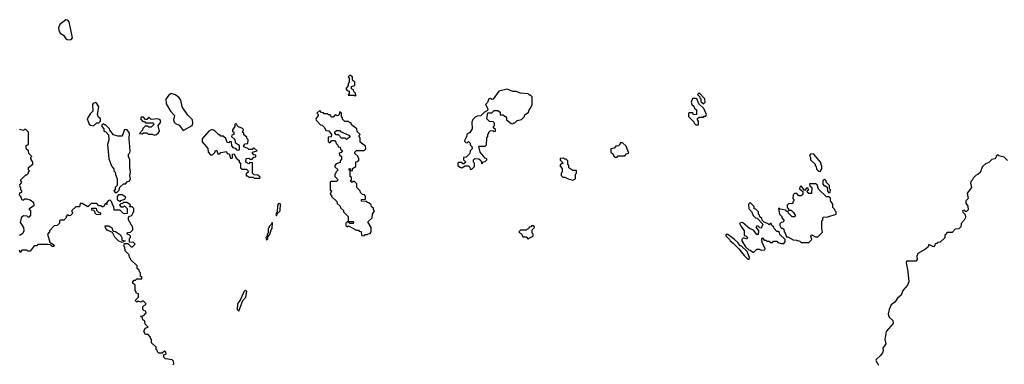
# Model space of a CAD drawing. Extents: x 2737958 to 2903317, y 894217 to 1030017.
# Tile 106 of 123: x 2852880 to 2861756, y 954650 to 957760. Entities that reach past the tile are written whole.
import ezdxf

# ---------------------------------------------------------------- set-up
doc = ezdxf.new("R2010")
doc.units = 0

msp = doc.modelspace()

# ---------------------------------------------------------------- linework, layer by layer
at = {"layer": '0CON05XD'}
for points in [[(2853315, 957577.5), (2853345, 957582.5), (2853356.7, 957595), (2853325, 957740), (2853315, 957756.7), (2853295, 957760), (2853242.5, 957715), (2853230, 957685), (2853233.3, 957665), (2853245, 957637.5), (2853275, 957620), (2853295, 957587.5), (2853315, 957577.5)], [(2855905, 957070), (2855910, 957075), (2855908.3, 957098.3), (2855891.7, 957111.7), (2855888.3, 957128.3), (2855870, 957135), (2855871.7, 957158.3), (2855900, 957165), (2855900, 957195), (2855880, 957215), (2855880, 957245), (2855855, 957260), (2855840, 957245), (2855850, 957235), (2855850, 957195), (2855840, 957185), (2855840, 957165), (2855820, 957135), (2855831.7, 957121.7), (2855850, 957115), (2855850, 957095), (2855840, 957080), (2855895, 957080), (2855905, 957070)], [(2856955, 956410), (2856980, 956435), (2856980, 956465), (2856970, 956475), (2856970, 956495), (2856981.7, 956508.3), (2857020, 956505), (2857038.3, 956488.3), (2857045, 956460), (2857061.7, 956478.3), (2857075, 956480), (2857090, 956495), (2857090, 956505), (2857075, 956510), (2857030, 956565), (2857020, 956615), (2857025, 956620), (2857075, 956620), (2857088.3, 956631.7), (2857090, 956695), (2857100, 956705), (2857100, 956725), (2857110, 956735), (2857110, 956745), (2857121.7, 956758.3), (2857145, 956760), (2857155, 956750), (2857170, 956755), (2857168.3, 956768.3), (2857150, 956785), (2857150, 956795), (2857160, 956805), (2857160, 956825), (2857147, 956837), (2857115, 956840), (2857090, 956865), (2857101.7, 956918.3), (2857135, 956920), (2857158.3, 956941.7), (2857191.7, 956941.7), (2857210, 956925), (2857211.7, 956901.7), (2857235, 956900), (2857260, 956885), (2857270, 956875), (2857270, 956855), (2857311.7, 956821.7), (2857325, 956820), (2857335, 956830), (2857345, 956830), (2857365, 956850), (2857405, 956860), (2857430, 956885), (2857435, 956900), (2857467.5, 956925), (2857473, 956947), (2857485, 956960), (2857500, 956995), (2857500, 957065), (2857485, 957080), (2857475, 957080), (2857465, 957090), (2857395, 957097.5), (2857355, 957112.5), (2857325, 957112.5), (2857275, 957132.5), (2857200, 957115), (2857148.3, 957041.7), (2857135, 957040), (2857125, 957050), (2857110, 957045), (2857098.3, 957011.7), (2857080, 956995), (2857100, 956955), (2857098.3, 956941.7), (2857070, 956925), (2857038.3, 956891.7), (2857005, 956890), (2856985, 956880), (2856965, 956860), (2856957.5, 956835), (2856960, 956775), (2856939.3, 956740.7), (2856910, 956725), (2856907, 956703), (2856893, 956677), (2856890, 956665), (2856901.7, 956651.7), (2856915, 956650), (2856925, 956660), (2856940, 956645), (2856941.7, 956631.7), (2856957, 956617), (2856960, 956595), (2856940, 956575), (2856938.3, 956551.7), (2856905, 956520), (2856880, 956515), (2856880, 956495), (2856898.3, 956478.3), (2856898.3, 956471.7), (2856885, 956460), (2856875, 956460), (2856865, 956470), (2856835, 956470), (2856830, 956465), (2856830, 956445), (2856848.3, 956428.3), (2856865, 956422.5), (2856895, 956440), (2856925, 956440), (2856938.3, 956428.3), (2856941.7, 956411.7), (2856955, 956410)], [(2854355, 956760), (2854435, 956806.2), (2854441.4, 956825), (2854436.9, 956855), (2854396.9, 956896.9), (2854346, 956975), (2854333.3, 957035), (2854318.8, 957055), (2854285, 957082), (2854245, 957093.3), (2854222.5, 957075), (2854198.3, 957041.7), (2854201.2, 957001.2), (2854240, 956935), (2854276.7, 956895), (2854267.5, 956855), (2854272.5, 956835), (2854285, 956822.5), (2854318.3, 956808.3), (2854355, 956760)], [(2858995, 956810), (2859000, 956815), (2859000, 956845), (2858990, 956855), (2858991.7, 956868.3), (2859005, 956880), (2859045, 956880), (2859051.7, 956888.3), (2859065, 956890), (2859070, 956905), (2859048.3, 956958.3), (2859001.7, 957001.7), (2858988.3, 957038.3), (2858975, 957050), (2858945, 957050), (2858932.5, 957015), (2858940, 956995), (2858958.3, 956978.3), (2858960, 956965), (2858980, 956945), (2858980, 956905), (2858955, 956900), (2858948.3, 956918.3), (2858915, 956920), (2858910, 956915), (2858910, 956885), (2858958.3, 956838.3), (2858960, 956825), (2858975, 956810), (2858995, 956810)], [(2859045, 957000), (2859060, 957015), (2859057, 957047), (2859005, 957100), (2858990, 957085), (2859010, 957065), (2859010, 957055), (2859020, 957045), (2859021.7, 957021.7), (2859045, 957000)], [(2853545, 956802.5), (2853575, 956830), (2853595, 956830), (2853610, 956845), (2853610, 956865), (2853591.7, 956881.7), (2853582.5, 956905), (2853592.5, 956975), (2853576.7, 957005), (2853565, 957012.5), (2853542.5, 957005), (2853537.5, 956995), (2853540, 956935), (2853515, 956910), (2853490, 956865), (2853507, 956817), (2853518.3, 956808.3), (2853545, 956802.5)], [(2854095, 956717.5), (2854115, 956723.3), (2854130, 956735), (2854140, 956755), (2854130, 956805), (2854152.5, 956835), (2854147.5, 956855), (2854125, 956866.7), (2854065, 956860), (2854045, 956880), (2854025, 956860), (2854015, 956860), (2853995, 956880), (2853975, 956880), (2853970, 956865), (2853991.7, 956841.7), (2854005, 956840), (2854015, 956830), (2854085, 956830), (2854090, 956815), (2854065, 956790), (2854045, 956790), (2854035, 956800), (2854011.7, 956798.3), (2853991.7, 956778.3), (2853988.3, 956761.7), (2853961.7, 956731.7), (2853985, 956730), (2853995, 956740), (2854025, 956740), (2854038.3, 956728.3), (2854075, 956726.7), (2854095, 956717.5)], [(2855985, 955810), (2855995, 955820), (2856015, 955820), (2856021.7, 955828.3), (2856038.3, 955831.7), (2856050, 955845), (2856050, 955885), (2856020, 955935), (2856058.3, 955971.7), (2856060, 956005), (2856080, 956035), (2856070, 956045), (2856068.3, 956058.3), (2856051.7, 956071.7), (2856048.3, 956088.3), (2856028.3, 956108.3), (2856015, 956110), (2856005, 956120), (2855961.7, 956121.7), (2855961.7, 956138.3), (2855998.3, 956141.7), (2855998.3, 956168.3), (2855988.3, 956178.3), (2855971.7, 956181.7), (2855951.7, 956201.7), (2855950, 956215), (2855920, 956245), (2855918.3, 956278.3), (2855898.3, 956298.3), (2855885, 956300), (2855875, 956290), (2855860, 956305), (2855870, 956315), (2855870, 956335), (2855860, 956345), (2855860, 956400), (2855851.7, 956401.7), (2855850, 956415), (2855858.3, 956418.3), (2855860, 956400), (2855880, 956400), (2855881.7, 956418.3), (2855910, 956435), (2855911.7, 956478.3), (2855928.3, 956481.7), (2855940, 956495), (2855928.3, 956528.3), (2855901.7, 956551.7), (2855900, 956565), (2855915, 956580), (2855985, 956580), (2856000, 956595), (2855998.3, 956618.3), (2855950, 956655), (2855950, 956695), (2855940, 956705), (2855940, 956715), (2855950, 956725), (2855921.7, 956751.7), (2855920, 956775), (2855871.7, 956811.7), (2855868.3, 956828.3), (2855855, 956830), (2855845, 956840), (2855811.7, 956841.7), (2855791.7, 956861.7), (2855790, 956875), (2855780, 956885), (2855780, 956915), (2855765, 956930), (2855760, 956905), (2855748.3, 956891.7), (2855725, 956900), (2855705, 956880), (2855691.7, 956881.7), (2855680, 956900), (2855665, 956900), (2855655, 956910), (2855625, 956910), (2855618.3, 956918.3), (2855601.7, 956921.7), (2855585, 956940), (2855560, 956915), (2855570, 956905), (2855570, 956895), (2855550, 956865), (2855551.7, 956851.7), (2855591.7, 956811.7), (2855608.3, 956808.3), (2855628.3, 956788.3), (2855640, 956760), (2855668.3, 956758.3), (2855690, 956725), (2855688.3, 956701.7), (2855660, 956700), (2855661.7, 956661.7), (2855675, 956650), (2855695, 956670), (2855718.3, 956668.3), (2855730, 956655), (2855731.7, 956641.7), (2855748.3, 956628.3), (2855751.7, 956611.7), (2855768.3, 956608.3), (2855771.7, 956591.7), (2855790, 956575), (2855778.3, 956561.7), (2855760, 956555), (2855761.7, 956541.7), (2855780, 956525), (2855780, 956495), (2855770, 956485), (2855768.3, 956471.7), (2855731.7, 956458.3), (2855720, 956445), (2855721.7, 956431.7), (2855750, 956405), (2855730, 956385), (2855730, 956375), (2855720, 956365), (2855720, 956345), (2855750, 956315), (2855735, 956300), (2855685, 956300), (2855680, 956295), (2855680, 956225), (2855690, 956215), (2855680, 956185), (2855690, 956175), (2855690, 956165), (2855738.3, 956118.3), (2855741.7, 956101.7), (2855768.3, 956078.3), (2855771.7, 956061.7), (2855798.3, 956038.3), (2855800, 956025), (2855840, 955985), (2855840, 955940), (2855885, 955940), (2855890, 955935), (2855885, 955920), (2855855, 955920), (2855835, 955940), (2855820, 955925), (2855821.7, 955901.7), (2855835, 955890), (2855845, 955900), (2855915, 955860), (2855935, 955860), (2855941.7, 955851.7), (2855958.3, 955848.3), (2855961.7, 955811.7), (2855985, 955810)], [(2853755, 956200), (2853778.3, 956221.7), (2853781.7, 956248.3), (2853815, 956280), (2853835, 956280), (2853851.7, 956298.3), (2853868.3, 956301.7), (2853880, 956325), (2853872.5, 956355), (2853880, 956385), (2853872.5, 956425), (2853872.5, 956495), (2853860, 956525), (2853860, 956545), (2853872.5, 956557.5), (2853877.5, 956575), (2853866.7, 956685), (2853870, 956735), (2853850, 956765), (2853825, 956767.5), (2853805, 956710), (2853765, 956710), (2853725, 956720), (2853691.7, 956761.7), (2853690, 956775), (2853655, 956810), (2853645, 956810), (2853635, 956820), (2853621.7, 956808.3), (2853620, 956795), (2853640, 956775), (2853640, 956755), (2853658.3, 956748.3), (2853681.7, 956721.7), (2853682.5, 956675), (2853672.5, 956635), (2853682.5, 956505), (2853710, 956435), (2853730, 956415), (2853730, 956395), (2853740, 956385), (2853743, 956363), (2853760, 956325), (2853760, 956265), (2853740, 956245), (2853740, 956225), (2853730, 956215), (2853741.7, 956201.7), (2853755, 956200)], [(2855045, 956330), (2855048.3, 956338.3), (2855028.3, 956358.3), (2854995, 956360), (2854980, 956375), (2854978.3, 956468.3), (2854955, 956470), (2854945, 956460), (2854920, 956475), (2854921.7, 956508.3), (2854945, 956510), (2854955, 956500), (2854975, 956500), (2854991.7, 956518.3), (2855008.3, 956521.7), (2855008.3, 956538.3), (2854991.7, 956541.7), (2854980, 956555), (2854980, 956565), (2855020, 956575), (2854995, 956600), (2854985, 956600), (2854975, 956590), (2854945, 956590), (2854938.3, 956598.3), (2854901.7, 956611.7), (2854900, 956625), (2854911.7, 956638.3), (2854938.3, 956641.7), (2854940, 956675), (2854930, 956685), (2854928.3, 956698.3), (2854901.7, 956721.7), (2854900, 956735), (2854890, 956745), (2854898.3, 956768.3), (2854888.3, 956778.3), (2854851.7, 956791.7), (2854840, 956805), (2854838.3, 956818.3), (2854825, 956820), (2854820, 956815), (2854820, 956795), (2854800, 956765), (2854800, 956755), (2854810, 956745), (2854810, 956725), (2854791.7, 956718.3), (2854790, 956705), (2854818.3, 956678.3), (2854821.7, 956651.7), (2854858.3, 956628.3), (2854860, 956585), (2854855, 956580), (2854841.7, 956581.7), (2854828.3, 956598.3), (2854811.7, 956601.7), (2854791.7, 956621.7), (2854788.3, 956658.3), (2854775, 956660), (2854765, 956650), (2854751.7, 956651.7), (2854738.3, 956688.3), (2854715, 956710), (2854695, 956710), (2854685, 956720), (2854675, 956720), (2854635, 956760), (2854617, 956767), (2854605, 956766.7), (2854585, 956753.8), (2854524.2, 956685), (2854525, 956657.5), (2854577, 956597), (2854580, 956565), (2854601.7, 956541.7), (2854618.3, 956541.7), (2854638.3, 956561.7), (2854645, 956580), (2854658.3, 956578.3), (2854665, 956550), (2854685, 956550), (2854695, 956560), (2854745, 956570), (2854751.7, 956551.7), (2854768.3, 956548.3), (2854781.7, 956511.7), (2854795, 956510), (2854800, 956515), (2854800, 956545), (2854815, 956550), (2854831.7, 956511.7), (2854858.3, 956488.3), (2854860, 956475), (2854870, 956465), (2854871.7, 956421.7), (2854885, 956410), (2854925, 956410), (2854938.3, 956398.3), (2854940, 956385), (2854921.7, 956368.3), (2854921.7, 956351.7), (2854935, 956350), (2854945, 956340), (2854985, 956340), (2854995, 956330), (2855045, 956330)], [(2852880, 956265), (2852900, 956295), (2852890, 956305), (2852890, 956315), (2852935, 956360), (2852945, 956360), (2852960, 956375), (2852960, 956385), (2852970, 956395), (2852960, 956405), (2852960, 956425), (2853000, 956455), (2853000, 956475), (2852980, 956505), (2852980, 956515), (2852990, 956525), (2852961.7, 956551.7), (2852960, 956575), (2852943, 956593), (2852940, 956605), (2852940, 956625), (2852960, 956635), (2852960, 956745), (2852935, 956770), (2852925, 956770), (2852915, 956760), (2852880, 956770)], [(2855825, 956680), (2855815, 956690), (2855781.7, 956691.7), (2855755, 956720), (2855731.7, 956721.7), (2855720, 956735), (2855721.7, 956748.3), (2855735, 956760), (2855765, 956760), (2855771.7, 956751.7), (2855848.3, 956718.3), (2855858.3, 956701.7), (2855825, 956680)], [(2858265, 956520), (2858275, 956530), (2858335, 956530), (2858351.7, 956548.3), (2858370, 956555), (2858348.3, 956618.3), (2858315, 956650), (2858291.7, 956648.3), (2858290, 956635), (2858278.3, 956621.7), (2858255, 956620), (2858238.3, 956601.7), (2858210, 956595), (2858210, 956565), (2858230, 956545), (2858231.7, 956531.7), (2858245, 956520), (2858265, 956520)], [(2857865, 956312.5), (2857890, 956325), (2857890, 956365), (2857900, 956375), (2857898.3, 956398.3), (2857865, 956400), (2857831.7, 956421.7), (2857830, 956445), (2857820, 956455), (2857820, 956485), (2857805, 956500), (2857795, 956500), (2857785, 956510), (2857751.7, 956508.3), (2857751.7, 956491.7), (2857780, 956465), (2857761.7, 956458.3), (2857750, 956445), (2857770, 956415), (2857770, 956385), (2857760, 956375), (2857760, 956355), (2857775, 956340), (2857795, 956340), (2857825, 956322.5), (2857865, 956312.5)], [(2860095, 956390), (2860110, 956415), (2860110, 956435), (2860097.5, 956475), (2860040, 956545), (2860011.7, 956548.3), (2860000, 956535), (2860010, 956515), (2860010, 956495), (2860050, 956455), (2860050, 956445), (2860060, 956435), (2860061.7, 956411.7), (2860081.7, 956391.7), (2860095, 956390)], [(2861785, 956490), (2861755, 956520), (2861705, 956530), (2861695, 956540), (2861681.7, 956528.3), (2861680, 956515), (2861670, 956505), (2861643, 956497), (2861615, 956470), (2861585, 956460), (2861560, 956435), (2861538.3, 956381.7), (2861518.3, 956361.7), (2861501.7, 956358.3), (2861471.7, 956328.3), (2861470, 956315), (2861458.3, 956301.7), (2861452.5, 956285), (2861460, 956245), (2861420, 956195), (2861430, 956145), (2861410, 956125), (2861410, 956105), (2861427, 956077), (2861430, 956045), (2861415, 956030), (2861405, 956030), (2861395, 956040), (2861380, 956035), (2861381.7, 956021.7), (2861401.7, 956001.7), (2861407.5, 955975), (2861395, 955950), (2861368.3, 955921.7), (2861365, 955890), (2861347, 955873), (2861311.7, 955868.3), (2861285, 955840), (2861241.7, 955838.3), (2861220, 955815), (2861218.3, 955791.7), (2861178.3, 955751.7), (2861155, 955750), (2861148.3, 955741.7), (2861131.7, 955738.3), (2861130, 955725), (2861118.3, 955711.7), (2861075, 955730), (2861068.3, 955711.7), (2861045, 955690), (2860975, 955650), (2860967.5, 955625), (2860970, 955595), (2860958.3, 955581.7), (2860875, 955580), (2860870, 955565), (2860886.2, 955486.2), (2860894, 955395), (2860884.3, 955365), (2860840, 955315), (2860827.5, 955275), (2860793, 955247), (2860769.5, 955210.5), (2860735, 955187.5), (2860716.7, 955145), (2860707.5, 955105), (2860710.7, 955090.7), (2860717, 955077), (2860750, 955045), (2860753, 955017), (2860691.4, 954945), (2860678.8, 954875), (2860687.5, 954835), (2860661.2, 954795), (2860663.3, 954775), (2860656.7, 954755), (2860641.2, 954728.8), (2860600, 954695), (2860596.7, 954685), (2860621.7, 954641.7)], [(2852880, 955815), (2852910, 955835), (2852920, 955855), (2852917.5, 955885), (2852888.3, 955928.3), (2852898.3, 955981.7), (2852915, 955992.5), (2852945, 955990), (2852955, 955980), (2852968.3, 955981.7), (2852980, 955995), (2852980, 956035), (2852970, 956045), (2852970, 956055), (2853010, 956085), (2853008.3, 956108.3), (2852975, 956130), (2852945, 956140), (2852925, 956140), (2852915, 956130), (2852901.7, 956131.7), (2852890, 956165), (2852880, 956175), (2852881.7, 956198.3), (2852900, 956205), (2852900, 956215), (2852890, 956225), (2852890, 956245), (2852880, 956255)], [(2859995, 955750), (2860020, 955775), (2860012.5, 955807.5), (2860021.7, 955818.3), (2860055, 955800), (2860075, 955800), (2860117, 955843), (2860110, 955875), (2860110, 955945), (2860120, 955955), (2860121.7, 955978.3), (2860165, 955980), (2860240, 956005), (2860240, 956025), (2860230, 956035), (2860228.3, 956048.3), (2860210, 956065), (2860210, 956095), (2860190, 956125), (2860188.3, 956148.3), (2860175, 956160), (2860151.7, 956161.7), (2860081.7, 956231.7), (2860068.3, 956268.3), (2860055, 956280), (2860000, 956280), (2860001.7, 956261.7), (2860020, 956245), (2860018.3, 956191.7), (2859995, 956190), (2859981.7, 956201.7), (2859980, 956215), (2859990, 956225), (2859988.3, 956238.3), (2859971.7, 956238.3), (2859955, 956220), (2859925, 956260), (2859911.7, 956248.3), (2859910, 956235), (2859938.3, 956208.3), (2859938.3, 956181.7), (2859925, 956170), (2859905, 956170), (2859885, 956190), (2859865, 956190), (2859851.7, 956178.3), (2859850, 956145), (2859860, 956135), (2859860, 956125), (2859850, 956115), (2859848.3, 956101.7), (2859811.7, 956098.3), (2859800, 956085), (2859800, 956065), (2859810, 956055), (2859811.7, 956041.7), (2859835, 956040), (2859855, 956020), (2859870, 955995), (2859868.3, 955981.7), (2859845, 955980), (2859810, 956015), (2859808.3, 956028.3), (2859795, 956030), (2859785, 956040), (2859735, 956050), (2859725, 956060), (2859720, 956055), (2859730, 956005), (2859750, 955985), (2859750, 955975), (2859770, 955945), (2859758.3, 955931.7), (2859745, 955930), (2859731.7, 955918.3), (2859733, 955903), (2859745, 955880), (2859755, 955880), (2859768.3, 955868.3), (2859770, 955845), (2859780, 955835), (2859791.7, 955801.7), (2859805, 955800), (2859853, 955773), (2859881.7, 955771.7), (2859911.7, 955761.7), (2859925, 955750), (2859995, 955750)], [(2860185, 956200), (2860190, 956225), (2860180, 956235), (2860180, 956265), (2860151.7, 956291.7), (2860150, 956305), (2860135, 956320), (2860120, 956305), (2860120, 956275), (2860131.7, 956261.7), (2860145, 956260), (2860158.3, 956248.3), (2860161.7, 956211.7), (2860171.7, 956201.7), (2860185, 956200)], [(2853785, 956120), (2853791.7, 956128.3), (2853828.3, 956141.7), (2853838.3, 956158.3), (2853805, 956180), (2853771.7, 956178.3), (2853760, 956165), (2853760, 956135), (2853785, 956120)], [(2854260, 954645), (2854270, 954655), (2854268.3, 954678.3), (2854255, 954690), (2854195, 954700), (2854180, 954715), (2854180, 954735), (2854200, 954745), (2854198.3, 954758.3), (2854185, 954770), (2854165, 954750), (2854135, 954750), (2854121.7, 954761.7), (2854118.3, 954778.3), (2854110, 954785), (2854110, 954805), (2854070, 954845), (2854070, 954875), (2854060, 954885), (2854060, 954895), (2854038.3, 954918.3), (2854015, 954920), (2854000, 954945), (2854010, 954975), (2854040, 954985), (2854011.7, 955011.7), (2854008.3, 955038.3), (2853991.7, 955051.7), (2853988.3, 955068.3), (2853970, 955085), (2853998.3, 955091.7), (2854020, 955115), (2854018.3, 955128.3), (2854001.7, 955131.7), (2853990, 955145), (2853991.7, 955168.3), (2854020, 955195), (2853995, 955220), (2853985, 955220), (2853975, 955210), (2853945, 955220), (2853935, 955210), (2853920, 955225), (2853950, 955255), (2853950, 955285), (2853931.7, 955291.7), (2853930, 955305), (2853920, 955315), (2853920, 955365), (2853901.7, 955381.7), (2853900, 955395), (2853911.7, 955408.3), (2853925, 955410), (2853935, 955420), (2853980, 955420), (2853980, 955435), (2853970, 955445), (2853970, 955475), (2853960, 955485), (2853958.3, 955498.3), (2853940, 955515), (2853938.3, 955538.3), (2853881.7, 955591.7), (2853880, 955605), (2853870, 955615), (2853868.3, 955638.3), (2853830, 955675), (2853827, 955707), (2853820, 955715), (2853825, 955740), (2853855, 955740), (2853885, 955710), (2853898.3, 955711.7), (2853920, 955735), (2853905, 955750), (2853871.7, 955751.7), (2853870, 955785), (2853880, 955795), (2853880, 955805), (2853868.3, 955818.3), (2853850, 955825), (2853851.7, 955838.3), (2853878.3, 955841.7), (2853900, 955865), (2853900, 955885), (2853860, 955955), (2853860, 955975), (2853871.7, 955988.3), (2853885, 955990), (2853898.3, 956001.7), (2853900, 956015), (2853910, 956025), (2853910, 956055), (2853895, 956070), (2853871.7, 956071.7), (2853878.3, 956088.3), (2853845, 956110), (2853815, 956110), (2853808.3, 956101.7), (2853791.7, 956098.3), (2853780, 956085), (2853791.7, 956071.7), (2853815, 956070), (2853825, 956080), (2853850, 956055), (2853848.3, 956011.7), (2853825, 956007.5), (2853815, 956010), (2853785, 956040), (2853731.7, 956041.7), (2853730, 956075), (2853720, 956085), (2853708.3, 956118.3), (2853695, 956130), (2853681.7, 956128.3), (2853660, 956105), (2853668.3, 956091.7), (2853661.7, 956091.7), (2853660, 956100), (2853651.7, 956098.3), (2853635, 956070), (2853625, 956070), (2853615, 956080), (2853595, 956080), (2853575, 956100), (2853525, 956100), (2853495, 956070), (2853445, 956100), (2853425, 956100), (2853418.3, 956071.7), (2853385, 956070), (2853351.7, 956038.3), (2853350, 956025), (2853360, 956015), (2853338.3, 955991.7), (2853325, 955990), (2853311.7, 955998.3), (2853300, 955985), (2853298.3, 955971.7), (2853278.3, 955951.7), (2853245, 955950), (2853240, 955945), (2853240, 955925)], [(2855195, 955990), (2855201.7, 956008.3), (2855227.5, 956035), (2855230, 956095), (2855225, 956100), (2855211.7, 956098.3), (2855203, 956077), (2855200, 956025), (2855190, 956005), (2855195, 955990)], [(2859495, 955660), (2859525, 955690), (2859545, 955690), (2859565, 955680), (2859598.3, 955681.7), (2859600, 955695), (2859572.5, 955745), (2859570, 955785), (2859575, 955790), (2859591.7, 955771.7), (2859605, 955770), (2859615, 955760), (2859635, 955760), (2859645, 955750), (2859665, 955750), (2859675, 955760), (2859705, 955760), (2859715, 955750), (2859745, 955740), (2859768.3, 955741.7), (2859780, 955755), (2859780, 955775), (2859731.7, 955821.7), (2859728.3, 955838.3), (2859718.3, 955848.3), (2859705, 955850), (2859680, 955875), (2859678.3, 955888.3), (2859661.7, 955901.7), (2859655, 955920), (2859645, 955920), (2859635, 955910), (2859628.3, 955918.3), (2859591.7, 955931.7), (2859571.7, 955951.7), (2859570, 955965), (2859551.7, 955981.7), (2859550, 955995), (2859540, 956005), (2859540, 956025), (2859515, 956050), (2859501.7, 956051.7), (2859500, 956075), (2859465, 956110), (2859450, 956095), (2859451.7, 956051.7), (2859478.3, 956028.3), (2859491.7, 955991.7), (2859511.7, 955971.7), (2859528.3, 955968.3), (2859580, 955915), (2859565, 955880), (2859551.7, 955881.7), (2859535, 955900), (2859520, 955895), (2859520, 955885), (2859540, 955855), (2859538.3, 955821.7), (2859525, 955820), (2859495, 955860), (2859460, 955875), (2859395, 955930), (2859370, 955925), (2859383, 955893), (2859410, 955855), (2859411.7, 955811.7), (2859425, 955810), (2859440, 955795), (2859435, 955780), (2859405, 955790), (2859390, 955775), (2859390, 955765), (2859421.7, 955711.7), (2859451.7, 955681.7), (2859465, 955680), (2859495, 955660)], [(2853605, 956000), (2853571.7, 956001.7), (2853560, 956015), (2853558.3, 956028.3), (2853548.3, 956038.3), (2853531.7, 956041.7), (2853531.7, 956058.3), (2853568.3, 956058.3), (2853571.7, 956041.7), (2853591.7, 956021.7), (2853608.3, 956018.3), (2853610, 956005), (2853605, 956000)], [(2853240, 955925), (2853218.3, 955901.7), (2853191.7, 955898.3), (2853150, 955855), (2853150, 955845), (2853130, 955825), (2853153, 955753), (2853190, 955725), (2853187, 955713), (2853173, 955713), (2853158.3, 955728.3), (2853135, 955732.5), (2853045, 955730), (2853035, 955720), (2853011.7, 955718.3), (2852975, 955670), (2852955, 955670), (2852945, 955680), (2852900, 955680), (2852885, 955660), (2852880, 955680)], [(2853805, 955750), (2853775, 955760), (2853737, 955797), (2853718.3, 955838.3), (2853670, 955860), (2853653, 955883), (2853651.7, 955898.3), (2853685, 955900), (2853695, 955890), (2853708.3, 955888.3), (2853721.7, 955851.7), (2853745, 955850), (2853788.3, 955818.3), (2853800, 955795), (2853801.7, 955771.7), (2853830, 955765), (2853805, 955750)], [(2855105, 955770), (2855117, 955783), (2855118.3, 955801.7), (2855135, 955820), (2855146.7, 955863.3), (2855157.5, 955875), (2855160, 955925), (2855155, 955930), (2855148.3, 955911.7), (2855130, 955895), (2855130, 955885), (2855120, 955875), (2855120, 955835), (2855110, 955825), (2855110, 955805), (2855100, 955795), (2855105, 955770)], [(2857465, 955780), (2857471.7, 955788.3), (2857510, 955805), (2857510, 955825), (2857500, 955835), (2857500, 955865), (2857520, 955885), (2857515, 955900), (2857495, 955900), (2857488.3, 955891.7), (2857471.7, 955888.3), (2857468.3, 955871.7), (2857455, 955870), (2857445, 955860), (2857395, 955860), (2857380, 955845), (2857408.3, 955818.3), (2857415, 955800), (2857445, 955800), (2857465, 955780)], [(2859455, 955600), (2859460, 955615), (2859438.3, 955668.3), (2859385, 955720), (2859375, 955720), (2859355, 955750), (2859325, 955777.5), (2859265, 955820), (2859245, 955820), (2859245, 955810), (2859280, 955775), (2859283.6, 955763.6), (2859313, 955743), (2859363, 955693), (2859410.7, 955630.7), (2859445, 955600), (2859455, 955600)], [(2854855, 955130), (2854893, 955227), (2854917.5, 955255), (2854926.7, 955306.7), (2854915, 955320), (2854900, 955305), (2854870, 955235), (2854843, 955197), (2854840, 955145), (2854855, 955130)]]:
    msp.add_lwpolyline(points, dxfattribs=at)

doc.saveas('drawing.dxf')
